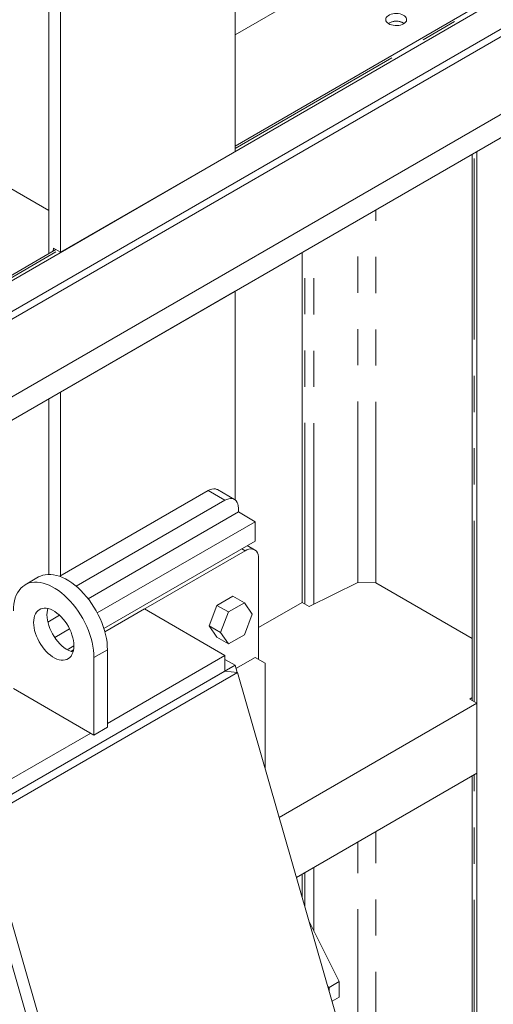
# Model space of a CAD drawing. Header units: millimetres. Extents: x 450 to 25135, y 150 to 17673.
# Tile 109 of 256: x 9412 to 9911, y 9461 to 10497. Entities that reach past the tile are written whole.
import ezdxf

# ---------------------------------------------------------------- set-up
doc = ezdxf.new("R2010")
doc.units = ezdxf.units.MM
doc.linetypes.add('SLD-Centrada-doble', pattern=[12.7, 6.35, -1.27, 1.27, -1.27, 1.27, -1.27])
doc.linetypes.add('SLD-Continua', pattern=[0])
doc.layers.add('OCULTA', color=8, linetype='SLD-Continua')

msp = doc.modelspace()

# ---------------------------------------------------------------- linework, layer by layer
at = {"layer": 'OCULTA', "linetype": 'SLD-Continua', "lineweight": 18, "ltscale": 30}
for p, q in [((9638.9, 10358.5), (9638.9, 11130.1)), ((9638.9, 10358.5), (9638.9, 11130.1)), ((9638.9, 10358.5), (9638.9, 11130.1)), ((9455.1, 10252.4), (9455.1, 11024)), ((9455.1, 10252.4), (9455.1, 11024)), ((9455.1, 10252.4), (9455.1, 11024)), ((9037.9, 10011.5), (10723.1, 10984.4)), ((9037.9, 10011.5), (10723.1, 10984.4)), ((9037.9, 10011.5), (10723.1, 10984.4)), ((10723.1, 10951.7), (9037.9, 9978.9)), ((10723.1, 10943.6), (9044.9, 9974.8)), ((10723.1, 10861.9), (9044.9, 9893.1)), ((10723.1, 10837.4), (9037.9, 9864.5)), ((10723.1, 10837.4), (9037.9, 9864.5)), ((10723.1, 10837.4), (9037.9, 9864.5)), ((10723.1, 10837.4), (9037.9, 9864.5)), ((10723.1, 10837.4), (9037.9, 9864.5)), ((9442.7, 10250.8), (9442.7, 10588.2)), ((9442.7, 10250.8), (9442.7, 10588.2)), ((9442.7, 10250.8), (9442.7, 10588.2)), ((9889.1, 10508.5), (9638.9, 10364.1)), ((9889.1, 10508.5), (9638.9, 10364.1)), ((9889.1, 10508.5), (9638.9, 10364.1)), ((9816.4, 10493.6), (9817, 10493.2)), ((9957.1, 10395.2), (9893.5, 10358.5)), ((9957.1, 10395.2), (9893.5, 10358.5)), ((9957.1, 10395.2), (9893.5, 10358.5)), ((9957.1, 10395.2), (9893.5, 10358.5)), ((9957.1, 10395.2), (9893.5, 10358.5)), ((9455.1, 10252.4), (9638.9, 10358.5)), ((9455.1, 10252.4), (9638.9, 10358.5)), ((9455.1, 10252.4), (9638.9, 10358.5)), ((9888.6, 10355.7), (9888.6, 9780.7)), ((9888.6, 10355.7), (9888.6, 9780.7)), ((9888.6, 10355.7), (9888.6, 9780.7)), ((9888.6, 10355.7), (9888.6, 9780.7)), ((9888.6, 10355.7), (9888.6, 9780.7)), ((9893.5, 8998), (9893.5, 10358.5)), ((9893.5, 8998), (9893.5, 10358.5)), ((9893.5, 8998), (9893.5, 10358.5)), ((9893.5, 8998), (9893.5, 10358.5)), ((9893.5, 8998), (9893.5, 10358.5)), ((9442.7, 10296.2), (9389, 10327.3)), ((9442.7, 10296.2), (9389, 10327.3)), ((9442.7, 10296.2), (9389, 10327.3)), ((9450.2, 10255.2), (9285.4, 10160)), ((9450.2, 10255.2), (9285.4, 10160)), ((9450.2, 10255.2), (9285.4, 10160)), ((9447.7, 10256.6), (9447.5, 10253.6)), ((9447.7, 10256.6), (9447.5, 10253.6)), ((9447.7, 10256.6), (9447.5, 10253.6)), ((9455.1, 10252.4), (9447.7, 10256.6)), ((9455.1, 10252.4), (9447.7, 10256.6)), ((9455.1, 10252.4), (9447.7, 10256.6)), ((9709.6, 9884), (9709.6, 10252.3)), ((9709.6, 9884), (9709.6, 10252.3)), ((9709.6, 9884), (9709.6, 10252.3)), ((9709.6, 9884), (9709.6, 10252.3)), ((9709.6, 9884), (9709.6, 10252.3)), ((9638.9, 10211.5), (9455.1, 10105.4)), ((9638.9, 10211.5), (9455.1, 10105.4)), ((9638.9, 10211.5), (9455.1, 10105.4)), ((9638.9, 10211.5), (9455.1, 10105.4)), ((9638.9, 10211.5), (9455.1, 10105.4)), ((9638.9, 9992.1), (9638.9, 10211.5)), ((9638.9, 9992.1), (9638.9, 10211.5)), ((9638.9, 9992.1), (9638.9, 10211.5)), ((9638.9, 9992.1), (9638.9, 10211.5)), ((9638.9, 9992.1), (9638.9, 10211.5)), ((9455.1, 9911.9), (9455.1, 10105.4)), ((9455.1, 9911.9), (9455.1, 10105.4)), ((9455.1, 9911.9), (9455.1, 10105.4)), ((9455.1, 9911.9), (9455.1, 10105.4)), ((9455.1, 9911.9), (9455.1, 10105.4)), ((9442.7, 9913.6), (9442.7, 10098.2)), ((9442.7, 9913.6), (9442.7, 10098.2)), ((9442.7, 9913.6), (9442.7, 10098.2)), ((9442.7, 9913.6), (9442.7, 10098.2)), ((9442.7, 9913.6), (9442.7, 10098.2)), ((9454.4, 9911.5), (9610.6, 10001.7)), ((9454.4, 9911.5), (9610.6, 10001.7)), ((9454.4, 9911.5), (9610.6, 10001.7)), ((9454.4, 9911.5), (9610.6, 10001.7)), ((9454.4, 9911.5), (9610.6, 10001.7)), ((9638.3, 9992.5), (9620.6, 10002.7)), ((9638.3, 9992.5), (9620.6, 10002.7)), ((9638.3, 9992.5), (9620.6, 10002.7)), ((9638.3, 9992.5), (9620.6, 10002.7)), ((9638.3, 9992.5), (9620.6, 10002.7)), ((9471.7, 9901), (9628.3, 9991.5)), ((9471.7, 9901), (9628.3, 9991.5)), ((9471.7, 9901), (9628.3, 9991.5)), ((9471.7, 9901), (9628.3, 9991.5)), ((9471.7, 9901), (9628.3, 9991.5)), ((9642.4, 9979.2), (9484.2, 9887.9)), ((9642.4, 9979.2), (9484.2, 9887.9)), ((9642.4, 9979.2), (9484.2, 9887.9)), ((9642.4, 9979.2), (9484.2, 9887.9)), ((9642.4, 9979.2), (9484.2, 9887.9)), ((9642.4, 9983.3), (9642.4, 9979.2)), ((9642.4, 9983.3), (9642.4, 9979.2)), ((9642.4, 9983.3), (9642.4, 9979.2)), ((9642.4, 9983.3), (9642.4, 9979.2)), ((9642.4, 9983.3), (9642.4, 9979.2)), ((9642.4, 9979.2), (9660.1, 9969)), ((9642.4, 9979.2), (9660.1, 9969)), ((9642.4, 9979.2), (9660.1, 9969)), ((9642.4, 9979.2), (9660.1, 9969)), ((9642.4, 9979.2), (9660.1, 9969)), ((9660.1, 9969), (9493.9, 9873)), ((9660.1, 9969), (9493.9, 9873)), ((9660.1, 9969), (9493.9, 9873)), ((9660.1, 9969), (9493.9, 9873)), ((9660.1, 9969), (9493.9, 9873)), ((9660.1, 9969), (9660.1, 9948.6)), ((9660.1, 9969), (9660.1, 9948.6)), ((9660.1, 9969), (9660.1, 9948.6)), ((9660.1, 9969), (9660.1, 9948.6)), ((9660.1, 9969), (9660.1, 9948.6)), ((9660.1, 9948.6), (9500.8, 9856.6)), ((9660.1, 9948.6), (9500.8, 9856.6)), ((9660.1, 9948.6), (9500.8, 9856.6)), ((9660.1, 9948.6), (9500.8, 9856.6)), ((9660.1, 9948.6), (9500.8, 9856.6)), ((9649.5, 9938.4), (9501.8, 9853.1)), ((9659.5, 9939.4), (9651.8, 9943.8)), ((9663.7, 9824.1), (9663.7, 9930.2)), ((9432.1, 9910.8), (9418, 9902.6)), ((9768.2, 9905), (9717, 9879.8)), ((9768.2, 9905), (9717, 9879.8)), ((9768.2, 9905), (9717, 9879.8)), ((9768.2, 9905), (9717, 9879.8)), ((9768.2, 9905), (9717, 9879.8)), ((9768.2, 9905), (9717, 9879.8)), ((9768.2, 9905), (9717, 9879.8)), ((9768.2, 9905), (9717, 9879.8)), ((9768.2, 9905), (9717, 9879.8)), ((9768.2, 9905), (9717, 9879.8)), ((9768.2, 9905), (9787.2, 9904.6)), ((9768.2, 9905), (9787.2, 9904.6)), ((9768.2, 9905), (9787.2, 9904.6)), ((9768.2, 9905), (9787.2, 9904.6)), ((9768.2, 9905), (9787.2, 9904.6)), ((9768.2, 9905), (9787.2, 9904.6)), ((9768.2, 9905), (9787.2, 9904.6)), ((9768.2, 9905), (9787.2, 9904.6)), ((9768.2, 9905), (9787.2, 9904.6)), ((9768.2, 9905), (9787.2, 9904.6)), ((9888.6, 9846), (9787.2, 9904.6)), ((9888.6, 9846), (9787.2, 9904.6)), ((9888.6, 9846), (9787.2, 9904.6)), ((9888.6, 9846), (9787.2, 9904.6)), ((9888.6, 9846), (9787.2, 9904.6)), ((9888.6, 9846), (9787.2, 9904.6)), ((9888.6, 9846), (9787.2, 9904.6)), ((9888.6, 9846), (9787.2, 9904.6)), ((9888.6, 9846), (9787.2, 9904.6)), ((9888.6, 9846), (9787.2, 9904.6)), ((9636.7, 9890.6), (9619.9, 9880.9)), ((9648.7, 9883.6), (9632, 9874)), ((9636.7, 9890.6), (9648.7, 9883.6)), ((9657.1, 9871.7), (9648.7, 9883.6)), ((9663.7, 9857.5), (9709.6, 9884)), ((9663.7, 9857.5), (9709.6, 9884)), ((9663.7, 9857.5), (9709.6, 9884)), ((9663.7, 9857.5), (9709.6, 9884)), ((9663.7, 9857.5), (9709.6, 9884)), ((9663.7, 9857.5), (9709.6, 9884)), ((9663.7, 9857.5), (9709.6, 9884)), ((9663.7, 9857.5), (9709.6, 9884)), ((9663.7, 9857.5), (9709.6, 9884)), ((9663.7, 9857.5), (9709.6, 9884)), ((9717, 9879.8), (9709.6, 9884)), ((9717, 9879.8), (9709.6, 9884)), ((9717, 9879.8), (9709.6, 9884)), ((9717, 9879.8), (9709.6, 9884)), ((9717, 9879.8), (9709.6, 9884)), ((9717, 9879.8), (9709.6, 9884)), ((9717, 9879.8), (9709.6, 9884)), ((9717, 9879.8), (9709.6, 9884)), ((9717, 9879.8), (9709.6, 9884)), ((9717, 9879.8), (9709.6, 9884)), ((9543.5, 9877.2), (9501.8, 9853.1)), ((9628.3, 9828.2), (9543.5, 9877.2)), ((9619.9, 9880.9), (9611.6, 9859.3)), ((9619.9, 9880.9), (9632, 9874)), ((9632, 9874), (9623.6, 9852.4)), ((9454.2, 9870.5), (9441.8, 9863.4)), ((9454.2, 9870.5), (9441.8, 9863.4)), ((9454.2, 9870.5), (9441.8, 9863.4)), ((9454.2, 9870.5), (9441.8, 9863.4)), ((9454.2, 9870.5), (9441.8, 9863.4)), ((9648.7, 9850.1), (9657.1, 9871.7)), ((9464.7, 9856.2), (9449, 9847.1)), ((9464.7, 9856.2), (9449, 9847.1)), ((9464.7, 9856.2), (9449, 9847.1)), ((9464.7, 9856.2), (9449, 9847.1)), ((9464.7, 9856.2), (9449, 9847.1)), ((9611.6, 9859.3), (9623.6, 9852.4)), ((9611.6, 9859.3), (9619.9, 9847.4)), ((9623.6, 9852.4), (9632, 9840.5)), ((9619.9, 9847.4), (9632, 9840.5)), ((9632, 9840.5), (9648.7, 9850.1)), ((9469.2, 9838.4), (9462.1, 9834.3)), ((9469.2, 9838.4), (9462.1, 9834.3)), ((9469.2, 9838.4), (9462.1, 9834.3)), ((9469.2, 9838.4), (9462.1, 9834.3)), ((9469.2, 9838.4), (9462.1, 9834.3)), ((9468.8, 9834.1), (9466, 9832.5)), ((9468.8, 9834.1), (9466, 9832.5)), ((9504.6, 9752.7), (9504.6, 9834.3)), ((9490.4, 9744.5), (9490.4, 9826.2)), ((9504.6, 9756.7), (9628.3, 9828.2)), ((9628.3, 9828.2), (9628.3, 9811.8)), ((9638.9, 9818), (9628.3, 9824.1)), ((9660.1, 9826.1), (9639.9, 9814.5)), ((9670.7, 9820), (9660.1, 9826.1)), ((9359.6, 9656.7), (9628.3, 9811.8)), ((9628.3, 9811.8), (9359.6, 9656.7)), ((9641.4, 9810.3), (9372.7, 9655.2)), ((9614.2, 9803.7), (9638.9, 9818)), ((9641.4, 9810.3), (9628.3, 9811.8)), ((9641.1, 9810.4), (9638.9, 9818)), ((9838.2, 9128), (9641.4, 9810.3)), ((9670.7, 9709.8), (9670.7, 9820)), ((9405.6, 9793.5), (9490.4, 9744.5)), ((9886.1, 9782.2), (9888.6, 9783.9)), ((9886.1, 9782.2), (9888.6, 9783.9)), ((9886.1, 9782.2), (9888.6, 9783.9)), ((9886.1, 9782.2), (9888.6, 9783.9)), ((9886.1, 9782.2), (9888.6, 9783.9)), ((9886.1, 9782.2), (9888.6, 9783.9)), ((9886.1, 9782.2), (9888.6, 9783.9)), ((9886.1, 9782.2), (9888.6, 9783.9)), ((9886.1, 9782.2), (9888.6, 9783.9)), ((9886.1, 9782.2), (9888.6, 9783.9)), ((9893.5, 9777.9), (9886.1, 9782.2)), ((9893.5, 9777.9), (9886.1, 9782.2)), ((9893.5, 9777.9), (9886.1, 9782.2)), ((9893.5, 9777.9), (9886.1, 9782.2)), ((9893.5, 9777.9), (9886.1, 9782.2)), ((9893.5, 9777.9), (9886.1, 9782.2)), ((9893.5, 9777.9), (9886.1, 9782.2)), ((9893.5, 9777.9), (9886.1, 9782.2)), ((9893.5, 9777.9), (9886.1, 9782.2)), ((9893.5, 9777.9), (9886.1, 9782.2)), ((9685.4, 9657.8), (9893.5, 9777.9)), ((9685.4, 9657.8), (9893.5, 9777.9)), ((9685.4, 9657.8), (9893.5, 9777.9)), ((9685.4, 9657.8), (9893.5, 9777.9)), ((9685.4, 9657.8), (9893.5, 9777.9)), ((9685.4, 9657.8), (9893.5, 9777.9)), ((9685.4, 9657.8), (9893.5, 9777.9)), ((9685.4, 9657.8), (9893.5, 9777.9)), ((9685.4, 9657.8), (9893.5, 9777.9)), ((9685.4, 9657.8), (9893.5, 9777.9)), ((9893.5, 9704.4), (9893.5, 9777.9)), ((9893.5, 9704.4), (9893.5, 9777.9)), ((9893.5, 9704.4), (9893.5, 9777.9)), ((9893.5, 9704.4), (9893.5, 9777.9)), ((9893.5, 9704.4), (9893.5, 9777.9)), ((9893.5, 9704.4), (9893.5, 9777.9)), ((9893.5, 9704.4), (9893.5, 9777.9)), ((9893.5, 9704.4), (9893.5, 9777.9)), ((9893.5, 9704.4), (9893.5, 9777.9)), ((9893.5, 9704.4), (9893.5, 9777.9)), ((9490.4, 9744.5), (9504.6, 9752.7)), ((9359.6, 9673.1), (9486.9, 9746.5)), ((9670.5, 9709.6), (9670.7, 9709.8)), ((9670.7, 9708.8), (9670.7, 9709.8)), ((9703.6, 9594.8), (9893.5, 9704.4)), ((9703.6, 9594.8), (9893.5, 9704.4)), ((9703.6, 9594.8), (9893.5, 9704.4)), ((9703.6, 9594.8), (9893.5, 9704.4)), ((9703.6, 9594.8), (9893.5, 9704.4)), ((9703.6, 9594.8), (9893.5, 9704.4)), ((9703.6, 9594.8), (9893.5, 9704.4)), ((9703.6, 9594.8), (9893.5, 9704.4)), ((9703.6, 9594.8), (9893.5, 9704.4)), ((9703.6, 9594.8), (9893.5, 9704.4)), ((9888.6, 9701.6), (9888.6, 9000.8)), ((9888.6, 9701.6), (9888.6, 9000.8)), ((9888.6, 9701.6), (9888.6, 9000.8)), ((9888.6, 9701.6), (9888.6, 9000.8)), ((9888.6, 9701.6), (9888.6, 9000.8)), ((9359.6, 9656.7), (9556.4, 8974.4)), ((9372.7, 9655.2), (9569.5, 8972.9)), ((9709.6, 9573.9), (9709.6, 9598.3)), ((9709.6, 9573.9), (9709.6, 9598.3)), ((9709.6, 9573.9), (9709.6, 9598.3)), ((9709.6, 9573.9), (9709.6, 9598.3)), ((9709.6, 9573.9), (9709.6, 9598.3)), ((9748.5, 9485.2), (9717.2, 9547.8)), ((9736.8, 9479.8), (9737.9, 9479.1)), ((9737.9, 9479.1), (9748.5, 9485.2)), ((9737.9, 9475.8), (9737.9, 9479.1)), ((9748.5, 9468.9), (9748.5, 9485.2)), ((9741.1, 9464.6), (9748.5, 9468.9))]:
    msp.add_line(p, q, dxfattribs=at)
at = {"layer": 'OCULTA', "linetype": 'SLD-Centrada-doble', "lineweight": 18, "ltscale": 30}
for p, q in [((9638.9, 10481.2), (9787.2, 10566.8)), ((9638.9, 10481.2), (9787.2, 10566.8)), ((9638.9, 10481.2), (9787.2, 10566.8)), ((9638.9, 10361.7), (9890.7, 10507.1)), ((9638.9, 10361.7), (9890.7, 10507.1)), ((9638.9, 10361.7), (9890.7, 10507.1)), ((9890.7, 9779.5), (9890.7, 10356.9)), ((9890.7, 9779.5), (9890.7, 10356.9)), ((9890.7, 9779.5), (9890.7, 10356.9)), ((9890.7, 9779.5), (9890.7, 10356.9)), ((9890.7, 9779.5), (9890.7, 10356.9)), ((9787.2, 9904.6), (9787.2, 10297.1)), ((9787.2, 9904.6), (9787.2, 10297.1)), ((9787.2, 9904.6), (9787.2, 10297.1)), ((9787.2, 9904.6), (9787.2, 10297.1)), ((9787.2, 9904.6), (9787.2, 10297.1)), ((9768.2, 9905), (9768.2, 10286.2)), ((9768.2, 9905), (9768.2, 10286.2)), ((9768.2, 9905), (9768.2, 10286.2)), ((9768.2, 9905), (9768.2, 10286.2)), ((9768.2, 9905), (9768.2, 10286.2)), ((9721.9, 9882.2), (9721.9, 10259.4)), ((9721.9, 9882.2), (9721.9, 10259.4)), ((9721.9, 9882.2), (9721.9, 10259.4)), ((9721.9, 9882.2), (9721.9, 10259.4)), ((9721.9, 9882.2), (9721.9, 10259.4)), ((9285.4, 10157.6), (9452.3, 10254)), ((9285.4, 10157.6), (9452.3, 10254)), ((9285.4, 10157.6), (9452.3, 10254)), ((9712.4, 9882.4), (9712.4, 10253.9)), ((9712.4, 9882.4), (9712.4, 10253.9)), ((9712.4, 9882.4), (9712.4, 10253.9)), ((9712.4, 9882.4), (9712.4, 10253.9)), ((9712.4, 9882.4), (9712.4, 10253.9)), ((9628.3, 9991.5), (9610.6, 10001.7)), ((9628.3, 9991.5), (9610.6, 10001.7)), ((9628.3, 9991.5), (9610.6, 10001.7)), ((9628.3, 9991.5), (9610.6, 10001.7)), ((9628.3, 9991.5), (9610.6, 10001.7)), ((9649.5, 9938.4), (9646, 9940.4)), ((9490.4, 9826.2), (9504.6, 9834.3)), ((9890.7, 8999.6), (9890.7, 9702.8)), ((9890.7, 8999.6), (9890.7, 9702.8)), ((9890.7, 8999.6), (9890.7, 9702.8)), ((9890.7, 8999.6), (9890.7, 9702.8)), ((9890.7, 8999.6), (9890.7, 9702.8)), ((9787.2, 9304.9), (9787.2, 9643.1)), ((9787.2, 9304.9), (9787.2, 9643.1)), ((9787.2, 9304.9), (9787.2, 9643.1)), ((9787.2, 9304.9), (9787.2, 9643.1)), ((9787.2, 9304.9), (9787.2, 9643.1)), ((9768.2, 9370.7), (9768.2, 9632.1)), ((9768.2, 9370.7), (9768.2, 9632.1)), ((9768.2, 9370.7), (9768.2, 9632.1)), ((9768.2, 9370.7), (9768.2, 9632.1)), ((9768.2, 9370.7), (9768.2, 9632.1)), ((9721.9, 9538.3), (9721.9, 9605.4)), ((9721.9, 9538.3), (9721.9, 9605.4)), ((9721.9, 9538.3), (9721.9, 9605.4)), ((9721.9, 9538.3), (9721.9, 9605.4)), ((9721.9, 9538.3), (9721.9, 9605.4)), ((9712.4, 9564.3), (9712.4, 9599.9)), ((9712.4, 9564.3), (9712.4, 9599.9)), ((9712.4, 9564.3), (9712.4, 9599.9)), ((9712.4, 9564.3), (9712.4, 9599.9)), ((9712.4, 9564.3), (9712.4, 9599.9))]:
    msp.add_line(p, q, dxfattribs=at)
at = {"layer": 'OCULTA', "linetype": 'SLD-Continua', "lineweight": 18, "ltscale": 30, "flags": 128}
for points in [[(9816.4, 10492.8), (9814.9, 10492.1), (9813.2, 10491.5), (9811.3, 10491.1), (9809.4, 10490.9), (9807.4, 10491), (9805.5, 10491.2), (9803.6, 10491.6), (9802, 10492.2), (9800.5, 10493), (9799.3, 10493.9), (9798.4, 10494.9), (9797.8, 10496), (9797.6, 10497.1), (9797.8, 10498.3), (9798.2, 10499.4), (9799.1, 10500.4), (9800.2, 10501.3), (9801.6, 10502.2), (9803.2, 10502.8), (9805, 10503.3), (9806.9, 10503.6), (9808.9, 10503.6), (9810.8, 10503.5), (9812.7, 10503.2), (9814.5, 10502.7), (9816, 10502), (9817.4, 10501.1), (9818.4, 10500.2), (9819.2, 10499.1), (9819.5, 10498), (9819.6, 10496.9), (9819.3, 10495.7), (9818.6, 10494.7), (9817.7, 10493.7), (9816.4, 10492.8)], [(9816.4, 10492.8), (9814.9, 10492.1), (9813.2, 10491.5), (9811.3, 10491.1), (9809.4, 10490.9), (9807.4, 10491), (9805.5, 10491.2), (9803.6, 10491.6), (9802, 10492.2), (9800.5, 10493), (9799.3, 10493.9), (9798.4, 10494.9), (9797.8, 10496), (9797.6, 10497.1), (9797.8, 10498.3), (9798.2, 10499.4), (9799.1, 10500.4), (9800.2, 10501.3), (9801.6, 10502.2), (9803.2, 10502.8), (9805, 10503.3), (9806.9, 10503.6), (9808.9, 10503.6), (9810.8, 10503.5), (9812.7, 10503.2), (9814.5, 10502.7), (9816, 10502), (9817.4, 10501.1), (9818.4, 10500.2), (9819.2, 10499.1), (9819.5, 10498), (9819.6, 10496.9), (9819.3, 10495.7), (9818.6, 10494.7), (9817.7, 10493.7), (9816.4, 10492.8)], [(9816.4, 10492.8), (9814.9, 10492.1), (9813.2, 10491.5), (9811.3, 10491.1), (9809.4, 10490.9), (9807.4, 10491), (9805.5, 10491.2), (9803.6, 10491.6), (9802, 10492.2), (9800.5, 10493), (9799.3, 10493.9), (9798.4, 10494.9), (9797.8, 10496), (9797.6, 10497.1), (9797.8, 10498.3), (9798.2, 10499.4), (9799.1, 10500.4), (9800.2, 10501.3), (9801.6, 10502.2), (9803.2, 10502.8), (9805, 10503.3), (9806.9, 10503.6), (9808.9, 10503.6), (9810.8, 10503.5), (9812.7, 10503.2), (9814.5, 10502.7), (9816, 10502), (9817.4, 10501.1), (9818.4, 10500.2), (9819.2, 10499.1), (9819.5, 10498), (9819.6, 10496.9), (9819.3, 10495.7), (9818.6, 10494.7), (9817.7, 10493.7), (9816.4, 10492.8)], [(9610.6, 10001.7), (9612.6, 10002.7), (9614.6, 10003.3), (9616.5, 10003.6), (9618.3, 10003.5), (9619.9, 10003), (9620.6, 10002.7)], [(9610.6, 10001.7), (9612.6, 10002.7), (9614.6, 10003.3), (9616.5, 10003.6), (9618.3, 10003.5), (9619.9, 10003), (9620.6, 10002.7)], [(9610.6, 10001.7), (9612.6, 10002.7), (9614.6, 10003.3), (9616.5, 10003.6), (9618.3, 10003.5), (9619.9, 10003), (9620.6, 10002.7)], [(9610.6, 10001.7), (9612.6, 10002.7), (9614.6, 10003.3), (9616.5, 10003.6), (9618.3, 10003.5), (9619.9, 10003), (9620.6, 10002.7)], [(9610.6, 10001.7), (9612.6, 10002.7), (9614.6, 10003.3), (9616.5, 10003.6), (9618.3, 10003.5), (9619.9, 10003), (9620.6, 10002.7)], [(9628.3, 9991.5), (9630.3, 9992.5), (9632.3, 9993.1), (9634.2, 9993.4), (9636, 9993.3), (9637.6, 9992.8), (9639, 9992), (9640.2, 9990.8), (9641.2, 9989.3), (9641.9, 9987.6), (9642.3, 9985.5), (9642.4, 9983.3)], [(9628.3, 9991.5), (9630.3, 9992.5), (9632.3, 9993.1), (9634.2, 9993.4), (9636, 9993.3), (9637.6, 9992.8), (9639, 9992), (9640.2, 9990.8), (9641.2, 9989.3), (9641.9, 9987.6), (9642.3, 9985.5), (9642.4, 9983.3)], [(9628.3, 9991.5), (9630.3, 9992.5), (9632.3, 9993.1), (9634.2, 9993.4), (9636, 9993.3), (9637.6, 9992.8), (9639, 9992), (9640.2, 9990.8), (9641.2, 9989.3), (9641.9, 9987.6), (9642.3, 9985.5), (9642.4, 9983.3)], [(9628.3, 9991.5), (9630.3, 9992.5), (9632.3, 9993.1), (9634.2, 9993.4), (9636, 9993.3), (9637.6, 9992.8), (9639, 9992), (9640.2, 9990.8), (9641.2, 9989.3), (9641.9, 9987.6), (9642.3, 9985.5), (9642.4, 9983.3)], [(9628.3, 9991.5), (9630.3, 9992.5), (9632.3, 9993.1), (9634.2, 9993.4), (9636, 9993.3), (9637.6, 9992.8), (9639, 9992), (9640.2, 9990.8), (9641.2, 9989.3), (9641.9, 9987.6), (9642.3, 9985.5), (9642.4, 9983.3)], [(9663.7, 9930.2), (9663.5, 9932.5), (9663.1, 9934.5), (9662.4, 9936.3), (9661.4, 9937.8), (9660.2, 9938.9), (9658.8, 9939.8), (9657.2, 9940.2), (9655.4, 9940.3), (9653.5, 9940), (9651.5, 9939.4), (9649.5, 9938.4)], [(9504.6, 9834.3), (9504.4, 9838.1), (9504.1, 9842.1), (9503.4, 9846.1), (9502.6, 9850.2), (9501.5, 9854.4), (9500.2, 9858.6), (9498.6, 9862.8), (9496.8, 9867), (9494.9, 9871.1), (9492.7, 9875.1), (9490.4, 9879.1), (9487.9, 9882.9), (9485.2, 9886.6), (9482.4, 9890.1), (9479.5, 9893.5), (9476.5, 9896.6), (9473.4, 9899.6), (9470.2, 9902.2), (9467, 9904.7), (9463.8, 9906.8), (9460.5, 9908.7), (9457.3, 9910.3), (9454.1, 9911.6), (9450.9, 9912.5), (9447.8, 9913.2), (9444.8, 9913.5), (9441.9, 9913.5), (9439.1, 9913.2), (9436.4, 9912.6), (9433.9, 9911.7), (9432.1, 9910.8)], [(9490.4, 9826.2), (9490.3, 9830), (9489.9, 9833.9), (9489.3, 9838), (9488.4, 9842.1), (9487.3, 9846.2), (9486, 9850.4), (9484.5, 9854.6), (9482.7, 9858.8), (9480.7, 9862.9), (9478.6, 9867), (9476.2, 9870.9), (9473.7, 9874.8), (9471.1, 9878.5), (9468.3, 9882), (9465.3, 9885.3), (9462.3, 9888.5), (9459.2, 9891.4), (9456.1, 9894.1), (9452.9, 9896.5), (9449.6, 9898.7), (9446.4, 9900.5), (9443.1, 9902.1), (9439.9, 9903.4), (9436.8, 9904.4), (9433.7, 9905), (9430.6, 9905.4), (9427.7, 9905.4), (9424.9, 9905.1), (9422.3, 9904.5), (9419.8, 9903.5), (9417.4, 9902.3), (9415.3, 9900.7), (9413.3, 9898.9), (9411.5, 9896.7), (9410, 9894.3), (9408.6, 9891.7), (9407.5, 9888.8), (9406.7, 9885.7), (9406.1, 9882.3), (9405.7, 9878.8), (9405.6, 9875.1)], [(9469.2, 9838.4), (9469.1, 9841.1), (9468.7, 9844), (9468.1, 9846.9), (9467.2, 9849.8), (9466.2, 9852.8), (9464.9, 9855.7), (9463.4, 9858.6), (9461.7, 9861.4), (9459.9, 9864), (9457.9, 9866.6), (9455.8, 9868.9), (9453.7, 9871), (9451.4, 9872.8), (9449.1, 9874.4), (9446.8, 9875.8), (9444.6, 9876.8), (9442.3, 9877.5), (9440.1, 9877.9), (9438.1, 9878), (9436.1, 9877.8), (9434.3, 9877.2), (9432.6, 9876.4), (9431.1, 9875.2), (9429.8, 9873.8), (9428.7, 9872), (9427.9, 9870.1), (9427.3, 9867.9), (9426.9, 9865.5), (9426.8, 9862.9), (9426.9, 9860.2), (9427.3, 9857.3), (9427.9, 9854.4), (9428.7, 9851.5), (9429.8, 9848.5), (9431.1, 9845.6), (9432.6, 9842.7), (9434.3, 9839.9), (9436.1, 9837.2), (9438.1, 9834.7), (9440.1, 9832.4), (9442.3, 9830.3), (9444.6, 9828.5), (9446.8, 9826.8), (9449.1, 9825.5), (9451.4, 9824.5), (9453.7, 9823.8), (9455.8, 9823.4), (9457.9, 9823.3), (9459.9, 9823.5), (9461.7, 9824), (9463.4, 9824.9), (9464.9, 9826.1), (9466.2, 9827.5), (9467.2, 9829.2), (9468.1, 9831.2), (9468.7, 9833.4), (9469.1, 9835.8), (9469.2, 9838.4)], [(9441.8, 9877.6), (9441.4, 9876), (9441, 9873.6), (9440.9, 9871.1), (9441, 9868.3), (9441.4, 9865.5), (9442, 9862.6), (9442.9, 9859.6), (9444, 9856.7), (9445.2, 9853.7), (9446.7, 9850.9), (9448.4, 9848.1), (9450.2, 9845.4), (9452.2, 9842.9), (9454.3, 9840.6), (9456.5, 9838.5), (9458.7, 9836.6), (9461, 9835), (9463.3, 9833.7), (9465.6, 9832.7), (9467.8, 9831.9), (9468.3, 9831.8)]]:
    msp.add_lwpolyline(points, dxfattribs=at)
at = {"layer": 'OCULTA', "linetype": 'SLD-Continua', "lineweight": 18, "ltscale": 900}
for centre, radius, start, end in [((9808.6, 10479.3), 16.3, 58.7906, 121.2094), ((9808.6, 10479.3), 16.3, 58.7906, 121.2094), ((9808.7, 10479.1), 16.4, 61.8245, 121.057)]:
    msp.add_arc(centre, radius, start, end, dxfattribs=at)

doc.saveas('drawing.dxf')
